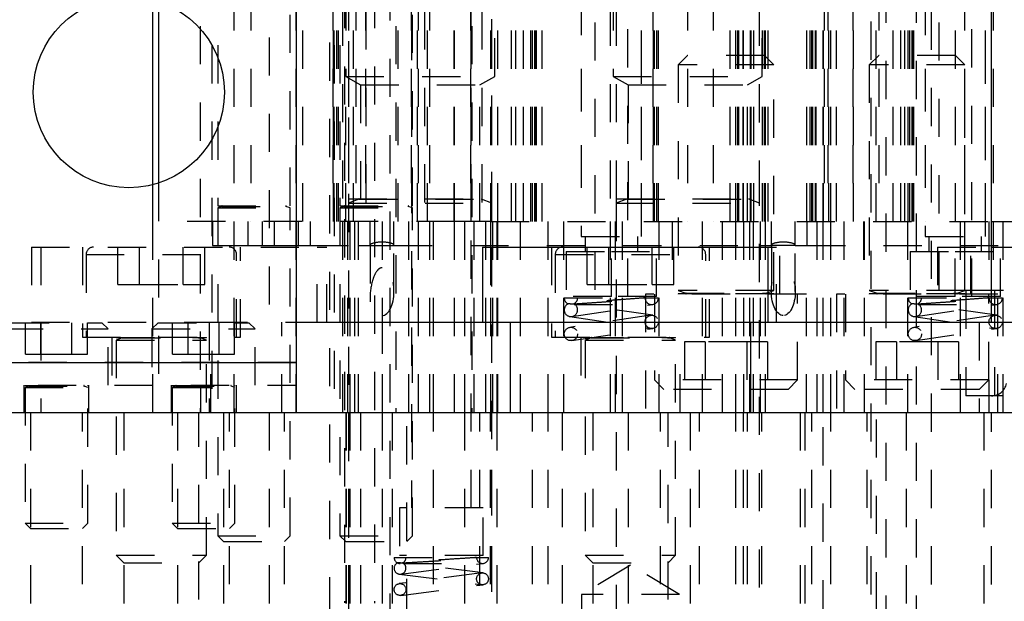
# Model space of a CAD drawing. Header units: inches. Extents: x 1880 to 2363, y -453 to -54.
# Tile 3 of 256: x 1897.83 to 1900.41, y -450.75 to -449.23. Entities that reach past the tile are written whole.
import ezdxf

# ---------------------------------------------------------------- set-up
doc = ezdxf.new("R2010")
doc.units = ezdxf.units.IN
doc.header["$LTSCALE"] = 0.5
doc.header["$MEASUREMENT"] = 0
doc.linetypes.add('HIDDEN', pattern=[0.225, 0.15, -0.075])
doc.layers.add('SID-M-H', color=4, linetype='HIDDEN')
doc.layers.add('SID-M-S', color=105, linetype='Continuous')

msp = doc.modelspace()

# ---------------------------------------------------------------- linework, layer by layer
at = {"layer": 'SID-M-H'}
for p, q in [((1898.79774, -448.12807), (1898.79774, -451.53057)), ((1900.05759, -451.53057), (1900.05759, -448.12807)), ((1900.09696, -451.03358), (1900.09696, -448.13594)), ((1898.64026, -448.28555), (1898.64026, -452.10445)), ((1900.1757, -451.03358), (1900.1757, -448.28555)), ((1900.21507, -452.10445), (1900.21507, -448.28555)), ((1898.67963, -448.54798), (1898.67963, -450.75298)), ((1898.75837, -448.54787), (1898.75837, -450.75308)), ((1898.43467, -448.75405), (1898.43467, -449.75405)), ((1898.57067, -449.75405), (1898.57067, -448.75405)), ((1898.64879, -448.75405), (1898.64879, -449.75405)), ((1898.65073, -449.75405), (1898.65073, -448.75405)), ((1898.65267, -449.75405), (1898.65267, -448.75405)), ((1898.6592, -449.75405), (1898.6592, -448.75405)), ((1898.66362, -449.75405), (1898.66362, -448.75405)), ((1898.68267, -448.75405), (1898.68267, -449.37405)), ((1898.69017, -448.75405), (1898.69017, -449.75405)), ((1898.70892, -448.75405), (1898.70892, -449.75405)), ((1898.73467, -448.75405), (1898.73467, -449.75405)), ((1898.85417, -448.75405), (1898.85417, -449.75405)), ((1898.87067, -449.75405), (1898.87067, -448.75405)), ((1898.89642, -449.75405), (1898.89642, -448.75405)), ((1898.96767, -449.75405), (1898.96767, -448.75405)), ((1899.00892, -448.75405), (1899.00892, -449.75405)), ((1899.01117, -449.75405), (1899.01117, -448.75405)), ((1899.06267, -449.75405), (1899.06267, -448.75405)), ((1899.06517, -449.75405), (1899.06517, -448.75405)), ((1899.07267, -449.37405), (1899.07267, -448.75405)), ((1899.14767, -449.75405), (1899.14767, -448.75405)), ((1899.16671, -449.75405), (1899.16671, -448.75405)), ((1899.16671, -449.75405), (1899.16671, -448.75405)), ((1899.16671, -449.75405), (1899.16671, -448.75405)), ((1899.17113, -449.75405), (1899.17113, -448.75405)), ((1899.17113, -449.75405), (1899.17113, -448.75405)), ((1899.17113, -449.75405), (1899.17113, -448.75405)), ((1899.17961, -449.75405), (1899.17961, -448.75405)), ((1899.17961, -449.75405), (1899.17961, -448.75405)), ((1899.17961, -449.75405), (1899.17961, -448.75405)), ((1899.18154, -449.75405), (1899.18154, -448.75405)), ((1899.19642, -449.75405), (1899.19642, -448.75405)), ((1899.29867, -448.75405), (1899.29867, -449.75405)), ((1899.38267, -448.75405), (1899.38267, -449.37405)), ((1899.45667, -449.75405), (1899.45667, -448.75405)), ((1899.48629, -448.75405), (1899.48629, -449.75405)), ((1899.48823, -449.75405), (1899.48823, -448.75405)), ((1899.48823, -449.75405), (1899.48823, -448.75405)), ((1899.4967, -449.75405), (1899.4967, -448.75405)), ((1899.4967, -449.75405), (1899.4967, -448.75405)), ((1899.50112, -449.75405), (1899.50112, -448.75405)), ((1899.50112, -449.75405), (1899.50112, -448.75405)), ((1899.57717, -448.75405), (1899.57717, -449.75405)), ((1899.64417, -448.75405), (1899.64417, -449.75405)), ((1899.71117, -449.75405), (1899.71117, -448.75405)), ((1899.77267, -449.37405), (1899.77267, -448.75405)), ((1899.93467, -448.75405), (1899.93467, -449.75405)), ((1899.94417, -448.75405), (1899.94417, -449.75405)), ((1900.00967, -448.75405), (1900.00967, -449.75405)), ((1900.01117, -449.75405), (1900.01117, -448.75405)), ((1900.07067, -449.75405), (1900.07067, -448.75405)), ((1900.07717, -448.75405), (1900.07717, -449.75405)), ((1900.13517, -449.75405), (1900.13517, -448.75405)), ((1900.14567, -449.75405), (1900.14567, -448.75405)), ((1900.15421, -449.75405), (1900.15421, -448.75405)), ((1900.15863, -449.75405), (1900.15863, -448.75405)), ((1900.16711, -449.75405), (1900.16711, -448.75405)), ((1900.16904, -449.75405), (1900.16904, -448.75405)), ((1900.19867, -448.75405), (1900.19867, -449.75405)), ((1900.27817, -449.75405), (1900.27817, -448.75405)), ((1900.30149, -448.75405), (1900.30149, -449.93516)), ((1900.30149, -448.75405), (1900.30149, -449.75405)), ((1900.35667, -449.75405), (1900.35667, -448.75405)), ((1900.37649, -448.75405), (1900.37649, -449.93516)), ((1900.37649, -448.75405), (1900.37649, -449.75405)), ((1899.29893, -448.76587), (1899.29893, -449.79342)), ((1899.45641, -449.79342), (1899.45641, -448.76587)), ((1899.77817, -449.75405), (1899.77817, -448.78805)), ((1900.19893, -448.76587), (1900.19893, -449.79342)), ((1900.35641, -449.79342), (1900.35641, -448.76587)), ((1898.85467, -448.83205), (1898.85467, -450.50405)), ((1899.01067, -450.50405), (1899.01067, -448.83205)), ((1899.33436, -448.83279), (1899.33436, -449.9509)), ((1899.42097, -449.9509), (1899.42097, -448.83279)), ((1900.23436, -448.83279), (1900.23436, -449.9509)), ((1900.32097, -449.9509), (1900.32097, -448.83279)), ((1898.30221, -448.84245), (1898.30221, -450.25405)), ((1898.39121, -450.25405), (1898.39121, -448.84245)), ((1898.81402, -448.84245), (1898.81402, -450.25405)), ((1898.90302, -450.25405), (1898.90302, -448.84245)), ((1899.01267, -448.84245), (1899.01267, -450.25405)), ((1898.70267, -449.75405), (1898.70267, -449.00405)), ((1898.73518, -449.00405), (1898.73518, -449.75405)), ((1898.82015, -449.75405), (1898.82015, -449.00405)), ((1898.8886, -449.00405), (1898.8886, -449.75405)), ((1898.96673, -449.75405), (1898.96673, -449.00405)), ((1899.0386, -449.00405), (1899.0386, -449.75405)), ((1899.11673, -449.75405), (1899.11673, -449.00405)), ((1899.12767, -449.75405), (1899.12767, -449.00405)), ((1899.17767, -449.75405), (1899.17767, -449.00405)), ((1899.49017, -449.75405), (1899.49017, -449.00405)), ((1899.68817, -449.75405), (1899.68817, -449.00405)), ((1899.70317, -449.75405), (1899.70317, -449.00405)), ((1899.70892, -449.75405), (1899.70892, -449.00405)), ((1899.72269, -449.75405), (1899.72269, -449.00405)), ((1899.72317, -449.75405), (1899.72317, -449.00405)), ((1899.74193, -449.75405), (1899.74193, -449.00405)), ((1899.74317, -449.75405), (1899.74317, -449.00405)), ((1899.75027, -449.75405), (1899.75027, -449.00405)), ((1899.77317, -449.75405), (1899.77317, -449.00405)), ((1899.77317, -449.75405), (1899.77317, -449.00405)), ((1899.78817, -449.75405), (1899.78817, -449.00405)), ((1899.88917, -449.75405), (1899.88917, -449.00405)), ((1899.89772, -449.75405), (1899.89772, -449.00405)), ((1899.90217, -449.75405), (1899.90217, -449.00405)), ((1899.90467, -449.75405), (1899.90467, -449.00405)), ((1899.91217, -449.75405), (1899.91217, -449.00405)), ((1899.9134, -449.75405), (1899.9134, -449.00405)), ((1899.93217, -449.75405), (1899.93217, -449.00405)), ((1899.93265, -449.75405), (1899.93265, -449.00405)), ((1899.94641, -449.75405), (1899.94641, -449.00405)), ((1899.95217, -449.75405), (1899.95217, -449.00405)), ((1899.96717, -449.75405), (1899.96717, -449.00405)), ((1900.11517, -449.75405), (1900.11517, -449.00405)), ((1900.16517, -449.75405), (1900.16517, -449.00405)), ((1898.48278, -449.07186), (1898.48278, -450.01783)), ((1898.33217, -449.09245), (1898.33217, -450.25405)), ((1898.34767, -449.09245), (1898.34767, -449.71285)), ((1898.53767, -449.71285), (1898.53767, -449.09245)), ((1898.55317, -450.25405), (1898.55317, -449.09245)), ((1898.65217, -449.09245), (1898.65217, -450.25405)), ((1898.66767, -449.09245), (1898.66767, -449.71285)), ((1898.69017, -449.08205), (1898.69017, -450.92405)), ((1898.85767, -449.71285), (1898.85767, -449.09245)), ((1898.87317, -450.25405), (1898.87317, -449.09245)), ((1899.06517, -450.92405), (1899.06517, -449.08205)), ((1898.67467, -449.19405), (1898.67467, -449.75405)), ((1899.08067, -449.75405), (1899.08067, -449.19405)), ((1899.37467, -449.19405), (1899.37467, -449.75405)), ((1899.39017, -449.19405), (1899.39017, -449.69445)), ((1899.76517, -449.69445), (1899.76517, -449.19405)), ((1899.78067, -449.75405), (1899.78067, -449.19405)), ((1899.57717, -449.31905), (1899.55267, -449.34355)), ((1899.77817, -449.31905), (1899.57717, -449.31905)), ((1899.80267, -449.34355), (1899.77817, -449.31905)), ((1900.07717, -449.31905), (1900.05267, -449.34355)), ((1900.27817, -449.31905), (1900.07717, -449.31905)), ((1900.30267, -449.34355), (1900.27817, -449.31905)), ((1899.80267, -449.34355), (1899.55267, -449.34355)), ((1899.55267, -449.34355), (1899.55267, -449.93474)), ((1899.80267, -449.93474), (1899.80267, -449.34355)), ((1900.30267, -449.34355), (1900.05267, -449.34355)), ((1900.05267, -449.34355), (1900.05267, -449.93474)), ((1900.30267, -449.93474), (1900.30267, -449.34355)), ((1898.68267, -449.37405), (1899.07267, -449.37405)), ((1898.68267, -449.37405), (1898.72142, -449.39643)), ((1898.68267, -449.75405), (1898.68267, -449.37405)), ((1898.68267, -449.75405), (1898.68267, -449.37405)), ((1898.68267, -449.75405), (1898.68267, -449.37405)), ((1899.03392, -449.39643), (1899.07267, -449.37405)), ((1899.38267, -449.37405), (1899.77267, -449.37405)), ((1899.38267, -449.37405), (1899.42142, -449.39643)), ((1899.73392, -449.39643), (1899.77267, -449.37405)), ((1898.72142, -449.39643), (1899.03392, -449.39643)), ((1898.72142, -449.39643), (1898.72142, -449.75405)), ((1899.03392, -449.75405), (1899.03392, -449.39643)), ((1899.42142, -449.39643), (1899.73392, -449.39643)), ((1899.42142, -449.39643), (1899.42142, -449.75405)), ((1899.73392, -449.75405), (1899.73392, -449.39643)), ((1898.17767, -449.75405), (1898.17767, -449.65762)), ((1898.19267, -449.65324), (1898.19267, -450.25405)), ((1898.34767, -449.71285), (1898.53767, -449.71285)), ((1898.35897, -449.71438), (1898.34767, -449.71849)), ((1898.35897, -449.71438), (1898.52636, -449.71438)), ((1898.53767, -449.71849), (1898.52636, -449.71438)), ((1898.66767, -449.71285), (1898.85767, -449.71285)), ((1898.67897, -449.71438), (1898.66767, -449.71849)), ((1898.67897, -449.71438), (1898.84636, -449.71438)), ((1898.69017, -449.69445), (1899.06517, -449.69445)), ((1898.71722, -449.69598), (1898.69017, -449.70582)), ((1898.69017, -449.70582), (1899.06517, -449.70582)), ((1898.71722, -449.69598), (1899.03632, -449.69598)), ((1898.85767, -449.71849), (1898.84636, -449.71438)), ((1899.06517, -449.70582), (1899.03811, -449.69598)), ((1899.39017, -449.69445), (1899.76517, -449.69445)), ((1899.39017, -449.69445), (1899.39017, -449.70582)), ((1899.39017, -449.69445), (1899.39017, -449.70582)), ((1899.41722, -449.69598), (1899.39017, -449.70582)), ((1899.39017, -449.70582), (1899.76517, -449.70582)), ((1899.39017, -449.70582), (1899.39017, -450.9128)), ((1899.41722, -449.69598), (1899.73632, -449.69598)), ((1899.76517, -449.70582), (1899.73811, -449.69598)), ((1899.76517, -449.70582), (1899.76517, -449.69445)), ((1899.76517, -449.70582), (1899.76517, -449.69445)), ((1899.76517, -450.9128), (1899.76517, -449.70582)), ((1898.34767, -449.71849), (1898.53767, -449.71849)), ((1898.34767, -449.71849), (1898.34767, -450.57695)), ((1898.53767, -450.57695), (1898.53767, -449.71849)), ((1898.66767, -449.71849), (1898.85767, -449.71849)), ((1898.66767, -449.71849), (1898.66767, -450.57695)), ((1898.85767, -450.57695), (1898.85767, -449.71849)), ((1898.96767, -449.75405), (1898.17767, -449.75405)), ((1898.17767, -450.25405), (1898.17767, -449.75405)), ((1898.96767, -449.75405), (1898.17767, -449.75405)), ((1898.33392, -449.75405), (1898.33392, -449.81655)), ((1898.42767, -449.81655), (1898.42767, -449.75405)), ((1898.42767, -449.81655), (1898.42767, -449.75405)), ((1898.46517, -449.81655), (1898.46517, -449.75405)), ((1898.49642, -449.81655), (1898.49642, -449.75405)), ((1898.55892, -449.81655), (1898.55892, -449.75405)), ((1898.59017, -449.81655), (1898.59017, -449.75405)), ((1898.59017, -449.81655), (1898.59017, -449.75405)), ((1898.59017, -449.81655), (1898.59017, -449.75405)), ((1898.67467, -449.75405), (1898.67467, -450.25405)), ((1898.68767, -449.75405), (1898.68767, -450.25405)), ((1898.69329, -449.75405), (1898.69329, -450.25405)), ((1898.70579, -449.75405), (1898.70579, -450.25405)), ((1898.71517, -449.75405), (1898.71517, -450.25405)), ((1898.74642, -449.81655), (1898.74642, -449.75405)), ((1898.77767, -449.75405), (1898.77767, -450.25405)), ((1898.77767, -449.75405), (1898.77767, -449.8753)), ((1898.77767, -449.75405), (1898.77767, -449.8753)), ((1898.77767, -449.75405), (1898.77767, -450.25405)), ((1898.80892, -449.81655), (1898.80892, -449.75405)), ((1898.84673, -449.75405), (1898.84673, -450.25405)), ((1898.91204, -450.25405), (1898.91204, -449.75405)), ((1899.06267, -449.75405), (1898.96767, -449.75405)), ((1898.96767, -450.25405), (1898.96767, -449.75405)), ((1899.06267, -449.75405), (1898.96767, -449.75405)), ((1898.99329, -449.75405), (1898.99329, -450.25405)), ((1899.0186, -450.25405), (1899.0186, -449.75405)), ((1899.04954, -450.25405), (1899.04954, -449.75405)), ((1899.06267, -449.75405), (1900.37255, -449.75405)), ((1899.06267, -450.25405), (1899.06267, -449.75405)), ((1899.06267, -449.75405), (1900.37255, -449.75405)), ((1899.06767, -450.25405), (1899.06767, -449.75405)), ((1899.07767, -449.75405), (1899.07767, -450.25405)), ((1899.07767, -449.75405), (1899.07767, -450.25405)), ((1899.07767, -449.75405), (1899.07767, -450.25405)), ((1899.07767, -449.75405), (1899.07767, -450.25405)), ((1899.08067, -450.25405), (1899.08067, -449.75405)), ((1899.14017, -450.25405), (1899.14017, -449.75405)), ((1899.21204, -450.25405), (1899.21204, -449.75405)), ((1899.25267, -449.75405), (1899.25267, -450.25405)), ((1899.37467, -449.75405), (1899.37467, -450.25405)), ((1899.38767, -449.75405), (1899.38767, -450.25405)), ((1899.40579, -449.75405), (1899.40579, -450.25405)), ((1899.50267, -450.25405), (1899.50267, -449.75405)), ((1899.53717, -449.75405), (1899.53717, -449.94405)), ((1899.61517, -449.75405), (1899.61517, -450.25405)), ((1899.66817, -450.25405), (1899.66817, -449.75405)), ((1899.70317, -450.25405), (1899.70317, -449.75405)), ((1899.72317, -449.75405), (1899.72317, -450.25405)), ((1899.74017, -450.25405), (1899.74017, -449.75405)), ((1899.74954, -450.25405), (1899.74954, -449.75405)), ((1899.76767, -450.25405), (1899.76767, -449.75405)), ((1899.78067, -450.25405), (1899.78067, -449.75405)), ((1899.79642, -449.81655), (1899.79642, -449.75405)), ((1899.81817, -449.94405), (1899.81817, -449.75405)), ((1899.85892, -449.81655), (1899.85892, -449.75405)), ((1899.89017, -449.81655), (1899.89017, -449.75405)), ((1899.91517, -449.75405), (1899.91517, -450.25405)), ((1899.93217, -450.25405), (1899.93217, -449.75405)), ((1899.95217, -450.25405), (1899.95217, -449.75405)), ((1899.98717, -450.25405), (1899.98717, -449.75405)), ((1900.03717, -449.75405), (1900.03717, -449.94405)), ((1900.04017, -450.25405), (1900.04017, -449.75405)), ((1900.15267, -449.75405), (1900.15267, -450.25405)), ((1900.29017, -449.75405), (1900.29017, -450.25405)), ((1900.31817, -449.94405), (1900.31817, -449.75405)), ((1900.36517, -449.75405), (1900.36517, -449.94405)), ((1900.40267, -450.25405), (1900.40267, -449.75405)), ((1899.29893, -449.79342), (1899.45641, -449.79342)), ((1899.30877, -449.79342), (1899.30877, -449.83279)), ((1899.44656, -449.83279), (1899.44656, -449.79342)), ((1900.19893, -449.79342), (1900.35641, -449.79342)), ((1900.20877, -449.79342), (1900.20877, -449.83279)), ((1900.34656, -449.83279), (1900.34656, -449.79342)), ((1897.86034, -449.82098), (1898.60837, -449.82098)), ((1897.86034, -449.82098), (1897.86034, -450.01783)), ((1897.8848, -449.82098), (1897.8848, -450.01783)), ((1897.99354, -449.82098), (1897.99354, -450.0572)), ((1898.08658, -449.91941), (1898.08658, -449.82098)), ((1898.1434, -449.91941), (1898.1434, -449.82098)), ((1898.25705, -449.91941), (1898.25705, -449.82098)), ((1898.31388, -449.91941), (1898.31388, -449.82098)), ((1898.33392, -449.81655), (1898.42767, -449.81655)), ((1898.40692, -450.0572), (1898.40692, -449.82098)), ((1898.42767, -449.81655), (1898.46517, -449.81655)), ((1898.46517, -449.81655), (1898.49642, -449.81655)), ((1898.49642, -449.81655), (1898.59017, -449.81655)), ((1898.59017, -449.81655), (1898.71517, -449.81655)), ((1898.60837, -449.82098), (1898.63283, -449.82098)), ((1898.60837, -450.01783), (1898.60837, -449.82098)), ((1898.63283, -450.01783), (1898.63283, -449.82098)), ((1898.71517, -449.81655), (1898.74642, -449.81655)), ((1898.74642, -449.81655), (1898.80892, -449.81655)), ((1898.74642, -449.81655), (1898.74642, -449.95182)), ((1898.80892, -449.81655), (1899.76517, -449.81655)), ((1898.80892, -449.9378), (1898.80892, -449.81655)), ((1899.06138, -449.82098), (1899.06138, -450.01783)), ((1899.22097, -449.82098), (1899.22097, -450.0572)), ((1899.31401, -449.91941), (1899.31401, -449.82098)), ((1899.37084, -449.91941), (1899.37084, -449.82098)), ((1899.48449, -449.91941), (1899.48449, -449.82098)), ((1899.54132, -449.91941), (1899.54132, -449.82098)), ((1899.63436, -450.0572), (1899.63436, -449.82098)), ((1899.76517, -449.81655), (1899.79642, -449.81655)), ((1899.78824, -449.82098), (1899.80941, -449.82098)), ((1899.85892, -449.81655), (1899.79642, -449.81655)), ((1899.79642, -449.81655), (1899.79642, -449.9378)), ((1899.80941, -450.01783), (1899.80941, -449.82098)), ((1899.85892, -449.81655), (1899.89017, -449.81655)), ((1899.85892, -449.9378), (1899.85892, -449.81655)), ((1899.89017, -449.81655), (1903.51517, -449.81655)), ((1900.23103, -449.82098), (1900.2311, -449.82098)), ((1900.23103, -449.82098), (1900.23103, -450.01783)), ((1900.2311, -449.82098), (1900.37255, -449.82098)), ((1900.2311, -449.82098), (1900.2311, -450.01783)), ((1898.00338, -449.84067), (1898.39525, -449.84067)), ((1898.00338, -449.84067), (1898.00338, -450.0572)), ((1898.39708, -450.0572), (1898.39708, -449.84067)), ((1899.23082, -449.84067), (1899.62268, -449.84067)), ((1899.23082, -449.84067), (1899.23082, -450.0572)), ((1899.25956, -449.83279), (1899.37767, -449.83279)), ((1899.25956, -449.83279), (1899.25956, -449.9509)), ((1899.37767, -449.9509), (1899.37767, -449.83279)), ((1899.37767, -449.83279), (1899.49578, -449.83279)), ((1899.49578, -449.9509), (1899.49578, -449.83279)), ((1899.62452, -450.0572), (1899.62452, -449.84067)), ((1900.15956, -449.83279), (1900.27767, -449.83279)), ((1900.15956, -449.83279), (1900.15956, -449.9509)), ((1900.27767, -449.9509), (1900.27767, -449.83279)), ((1900.27767, -449.83279), (1900.39578, -449.83279)), ((1900.39578, -449.9509), (1900.39578, -449.83279)), ((1898.08658, -449.91941), (1898.1434, -449.91941)), ((1898.1434, -449.91941), (1898.25705, -449.91941)), ((1898.25705, -449.91941), (1898.31388, -449.91941)), ((1899.31401, -449.91941), (1899.37084, -449.91941)), ((1899.37084, -449.91941), (1899.48449, -449.91941)), ((1899.48449, -449.91941), (1899.54132, -449.91941)), ((1899.88867, -449.94405), (1899.46667, -449.94405)), ((1899.46667, -449.94405), (1899.46667, -450.25405)), ((1899.49017, -449.94405), (1899.49017, -450.16905)), ((1899.80267, -449.93474), (1899.55267, -449.93474)), ((1899.55267, -449.93474), (1899.57297, -449.94213)), ((1899.80267, -449.94366), (1899.55267, -449.94366)), ((1899.55267, -449.94366), (1899.55267, -449.94405)), ((1899.57297, -449.94213), (1899.78058, -449.94213)), ((1899.78236, -449.94213), (1899.80267, -449.93474)), ((1899.80267, -449.94405), (1899.80267, -449.94366)), ((1899.86517, -450.16905), (1899.86517, -449.94405)), ((1899.88867, -450.25405), (1899.88867, -449.94405)), ((1900.38867, -449.94405), (1899.96667, -449.94405)), ((1899.96667, -449.94405), (1899.96667, -450.25405)), ((1899.99017, -449.94405), (1899.99017, -450.16905)), ((1900.30267, -449.93474), (1900.05267, -449.93474)), ((1900.05267, -449.93474), (1900.07297, -449.94213)), ((1900.30267, -449.94366), (1900.05267, -449.94366)), ((1900.05267, -449.94366), (1900.05267, -449.94405)), ((1900.07297, -449.94213), (1900.28058, -449.94213)), ((1900.28236, -449.94213), (1900.30267, -449.93474)), ((1901.40385, -449.93516), (1900.30149, -449.93516)), ((1900.30267, -449.94405), (1900.30267, -449.94366)), ((1900.30542, -449.93516), (1900.30542, -450.21075)), ((1900.36517, -450.16905), (1900.36517, -449.94405)), ((1900.38042, -449.93516), (1900.38042, -450.21075)), ((1900.38867, -450.25405), (1900.38867, -449.94405)), ((1898.74642, -449.95182), (1898.74642, -449.95201)), ((1899.25442, -449.95405), (1899.46592, -449.95405)), ((1899.37767, -449.9509), (1899.25956, -449.9509)), ((1899.27449, -450.00286), (1899.48599, -449.97136)), ((1899.28049, -449.97155), (1899.48342, -449.97155)), ((1899.48599, -449.99975), (1899.29133, -449.97075)), ((1899.49578, -449.9509), (1899.37767, -449.9509)), ((1900.15442, -449.95405), (1900.36592, -449.95405)), ((1900.27767, -449.9509), (1900.15956, -449.9509)), ((1900.17449, -450.00286), (1900.38599, -449.97136)), ((1900.18049, -449.97155), (1900.38342, -449.97155)), ((1900.38599, -449.99975), (1900.19133, -449.97075)), ((1900.39578, -449.9509), (1900.27767, -449.9509)), ((1898.77767, -450.0003), (1898.77767, -450.25405)), ((1898.77767, -450.0003), (1898.77767, -450.25405)), ((1899.48084, -449.99975), (1899.26934, -450.03125)), ((1900.38084, -449.99975), (1900.16934, -450.03125)), ((1897.80707, -450.01905), (1898.04427, -450.01905)), ((1897.84448, -450.10105), (1897.84448, -450.01905)), ((1897.86034, -450.01783), (1898.3253, -450.01783)), ((1897.88507, -450.10105), (1897.88507, -450.01905)), ((1897.88527, -450.01783), (1897.88527, -450.25405)), ((1897.96626, -450.10105), (1897.96626, -450.01905)), ((1898.00686, -450.10105), (1898.00686, -450.01905)), ((1898.06067, -450.03545), (1898.04427, -450.01905)), ((1898.19207, -450.01905), (1898.17567, -450.03545)), ((1898.19207, -450.01905), (1898.42927, -450.01905)), ((1898.22948, -450.10105), (1898.22948, -450.01905)), ((1898.27007, -450.10105), (1898.27007, -450.01905)), ((1898.3253, -450.01783), (1898.55267, -450.01783)), ((1898.3253, -450.01783), (1898.3253, -450.25405)), ((1898.35126, -450.10105), (1898.35126, -450.01905)), ((1898.39186, -450.10105), (1898.39186, -450.01905)), ((1898.44567, -450.03545), (1898.42927, -450.01905)), ((1898.51519, -450.25405), (1898.51519, -450.01783)), ((1899.26934, -450.00286), (1899.48084, -450.03436)), ((1900.16934, -450.00286), (1900.38084, -450.03436)), ((1900.34014, -450.01783), (1900.34014, -450.25405)), ((1897.79067, -450.03545), (1898.06067, -450.03545)), ((1898.06067, -450.18305), (1898.06067, -450.03545)), ((1898.17567, -450.03545), (1898.44567, -450.03545)), ((1898.17567, -450.03545), (1898.17567, -450.18305)), ((1898.44567, -450.18305), (1898.44567, -450.03545)), ((1899.27449, -450.06586), (1899.48599, -450.03436)), ((1900.17449, -450.06586), (1900.38599, -450.03436)), ((1897.99354, -450.0572), (1898.40692, -450.0572)), ((1898.07031, -450.0572), (1898.07031, -450.25405)), ((1898.08212, -450.0572), (1898.08212, -450.0576)), ((1898.08212, -450.0576), (1898.31834, -450.0576)), ((1898.09761, -450.05912), (1898.08212, -450.06476)), ((1898.08212, -450.06476), (1898.31834, -450.06476)), ((1898.08212, -450.06476), (1898.08212, -450.62807)), ((1898.09761, -450.05912), (1898.3011, -450.05912)), ((1898.31834, -450.06476), (1898.30285, -450.05912)), ((1898.31834, -450.0576), (1898.31834, -450.0572)), ((1898.31834, -450.62807), (1898.31834, -450.06476)), ((1898.33015, -450.25405), (1898.33015, -450.0572)), ((1899.22097, -450.0572), (1899.63436, -450.0572)), ((1899.29774, -450.0572), (1899.29774, -450.25405)), ((1899.30956, -450.0572), (1899.30956, -450.0576)), ((1899.30956, -450.0576), (1899.54578, -450.0576)), ((1899.32504, -450.05912), (1899.30956, -450.06476)), ((1899.30956, -450.06476), (1899.54578, -450.06476)), ((1899.30956, -450.06476), (1899.30956, -450.62807)), ((1899.32504, -450.05912), (1899.52854, -450.05912)), ((1899.54578, -450.06476), (1899.53029, -450.05912)), ((1899.54578, -450.0576), (1899.54578, -450.0572)), ((1899.54578, -450.62807), (1899.54578, -450.06476)), ((1899.55759, -450.25405), (1899.55759, -450.0572)), ((1899.62354, -450.06905), (1899.56941, -450.06905)), ((1899.56941, -450.06905), (1899.56941, -450.19405)), ((1899.73179, -450.06905), (1899.62354, -450.06905)), ((1899.62354, -450.06905), (1899.62354, -450.19405)), ((1899.73179, -450.06905), (1899.73179, -450.19405)), ((1899.78592, -450.06905), (1899.73179, -450.06905)), ((1899.78592, -450.06905), (1899.78592, -450.19405)), ((1900.12354, -450.06905), (1900.06941, -450.06905)), ((1900.06941, -450.06905), (1900.06941, -450.19405)), ((1900.23179, -450.06905), (1900.12354, -450.06905)), ((1900.12354, -450.06905), (1900.12354, -450.19405)), ((1900.28592, -450.06905), (1900.23179, -450.06905)), ((1900.23179, -450.06905), (1900.23179, -450.19405)), ((1900.28592, -450.06905), (1900.28592, -450.19405)), ((1897.84448, -450.10105), (1897.88507, -450.10105)), ((1897.88507, -450.10105), (1897.96626, -450.10105)), ((1897.96626, -450.10105), (1898.00686, -450.10105)), ((1898.22948, -450.10105), (1898.27007, -450.10105)), ((1898.27007, -450.10105), (1898.35126, -450.10105)), ((1898.35126, -450.10105), (1898.39186, -450.10105)), ((1898.55267, -450.12305), (1897.67767, -450.12305)), ((1899.86517, -450.16905), (1899.49017, -450.16905)), ((1899.49017, -450.16905), (1899.51517, -450.19405)), ((1899.84017, -450.19405), (1899.86517, -450.16905)), ((1900.36517, -450.16905), (1899.99017, -450.16905)), ((1899.99017, -450.16905), (1900.01517, -450.19405)), ((1900.34017, -450.19405), (1900.36517, -450.16905)), ((1900.36517, -450.16905), (1900.36517, -450.25405)), ((1897.67767, -450.18305), (1898.55267, -450.18305)), ((1897.84067, -450.18305), (1897.84067, -450.25405)), ((1897.84367, -450.18305), (1897.84367, -450.18345)), ((1897.84367, -450.18345), (1898.00767, -450.18345)), ((1897.85347, -450.18498), (1897.84367, -450.18854)), ((1897.84367, -450.18854), (1898.00767, -450.18854)), ((1897.84367, -450.18854), (1897.84367, -450.54405)), ((1897.85347, -450.18498), (1897.99786, -450.18498)), ((1898.00767, -450.18854), (1897.99786, -450.18498)), ((1898.00767, -450.18345), (1898.00767, -450.18305)), ((1898.00767, -450.54405), (1898.00767, -450.18854)), ((1898.01067, -450.25405), (1898.01067, -450.18305)), ((1898.22567, -450.18305), (1898.22567, -450.25405)), ((1898.22867, -450.18305), (1898.22867, -450.18345)), ((1898.22867, -450.18345), (1898.39267, -450.18345)), ((1898.23847, -450.18498), (1898.22867, -450.18854)), ((1898.22867, -450.18854), (1898.39267, -450.18854)), ((1898.22867, -450.18854), (1898.22867, -450.54405)), ((1898.23847, -450.18498), (1898.38286, -450.18498)), ((1898.30267, -450.18305), (1898.30267, -450.25405)), ((1898.39267, -450.18854), (1898.38286, -450.18498)), ((1898.39267, -450.18345), (1898.39267, -450.18305)), ((1898.39267, -450.54405), (1898.39267, -450.18854)), ((1898.39567, -450.18305), (1898.39567, -450.25405)), ((1899.84017, -450.19405), (1899.51517, -450.19405)), ((1900.34017, -450.19405), (1900.01517, -450.19405)), ((1901.39991, -450.21075), (1900.30542, -450.21075)), ((1897.85767, -450.25405), (1897.85767, -452.50405)), ((1897.99367, -452.50405), (1897.99367, -450.25405)), ((1898.1018, -450.25405), (1898.1018, -450.94405)), ((1898.24267, -450.25405), (1898.24267, -452.50405)), ((1898.29865, -450.94405), (1898.29865, -450.25405)), ((1898.36317, -450.25405), (1898.36317, -452.50405)), ((1898.37867, -452.50405), (1898.37867, -450.25405)), ((1898.48278, -450.25405), (1898.48278, -452.10445)), ((1898.48278, -450.25405), (1898.48278, -452.50405)), ((1898.52217, -452.50405), (1898.52217, -450.25405)), ((1898.68317, -450.25405), (1898.68317, -452.50405)), ((1898.68392, -450.25405), (1898.68392, -452.50405)), ((1898.69017, -450.25405), (1898.69017, -452.50405)), ((1898.69329, -450.25405), (1898.69329, -452.50405)), ((1898.72142, -450.25405), (1898.72142, -450.79118)), ((1898.77767, -450.25405), (1898.77767, -452.50405)), ((1898.77767, -450.25405), (1898.77767, -452.50405)), ((1898.77767, -450.25405), (1898.77767, -452.50405)), ((1898.77767, -450.25405), (1898.77767, -452.50405)), ((1898.80417, -450.25405), (1898.80417, -452.50405)), ((1898.84217, -450.78998), (1898.84217, -450.25405)), ((1898.91204, -452.50405), (1898.91204, -450.25405)), ((1898.99329, -450.25405), (1898.99329, -452.50405)), ((1899.03392, -452.50405), (1899.03392, -450.25405)), ((1899.06117, -452.50405), (1899.06117, -450.25405)), ((1899.06517, -452.50405), (1899.06517, -450.25405)), ((1899.07767, -450.25405), (1899.07767, -452.50405)), ((1899.07767, -450.25405), (1899.07767, -452.50405)), ((1899.07767, -450.25405), (1899.07767, -452.50405)), ((1899.07767, -450.25405), (1899.07767, -452.50405)), ((1899.17142, -452.50405), (1899.17142, -450.25405)), ((1899.21204, -452.50405), (1899.21204, -450.25405)), ((1899.24917, -450.25405), (1899.24917, -452.50405)), ((1899.32924, -450.25405), (1899.32924, -450.94405)), ((1899.42142, -450.25405), (1899.42142, -452.50405)), ((1899.50617, -452.50405), (1899.50617, -450.25405)), ((1899.52609, -450.94405), (1899.52609, -450.25405)), ((1899.58392, -450.25405), (1899.58392, -452.50405)), ((1899.60817, -452.50405), (1899.60817, -450.25405)), ((1899.70317, -452.50405), (1899.70317, -450.25405)), ((1899.72317, -452.50405), (1899.72317, -450.25405)), ((1899.73392, -452.50405), (1899.73392, -450.25405)), ((1899.77142, -452.50405), (1899.77142, -450.25405)), ((1899.87208, -450.25405), (1899.87208, -452.50405)), ((1899.88392, -450.25405), (1899.88392, -452.50405)), ((1899.90217, -452.50405), (1899.90217, -450.25405)), ((1899.93217, -450.79289), (1899.93217, -450.25405)), ((1899.95217, -452.50405), (1899.95217, -450.25405)), ((1900.04717, -452.50405), (1900.04717, -450.25405)), ((1900.07142, -450.77234), (1900.07142, -450.25405)), ((1900.14917, -450.25405), (1900.14917, -452.50405)), ((1900.35267, -450.25405), (1900.35267, -452.50405)), ((1900.37255, -452.10445), (1900.37255, -450.25405)), ((1900.37255, -452.50405), (1900.37255, -450.25405)), ((1899.04204, -450.50405), (1898.82329, -450.50405)), ((1898.82329, -450.50405), (1898.82329, -450.62905)), ((1899.04204, -450.62905), (1899.04204, -450.50405)), ((1897.84367, -450.54405), (1898.00767, -450.54405)), ((1897.84367, -450.54405), (1897.85767, -450.55805)), ((1897.85767, -450.55805), (1897.99367, -450.55805)), ((1897.99367, -450.55805), (1898.00767, -450.54405)), ((1898.22867, -450.54405), (1898.39267, -450.54405)), ((1898.22867, -450.54405), (1898.24267, -450.55805)), ((1898.24267, -450.55805), (1898.37867, -450.55805)), ((1898.37867, -450.55805), (1898.39267, -450.54405)), ((1898.34767, -450.57695), (1898.53767, -450.57695)), ((1898.34767, -450.57695), (1898.36317, -450.59245)), ((1898.36317, -450.59245), (1898.52217, -450.59245)), ((1898.52217, -450.59245), (1898.53767, -450.57695)), ((1898.66767, -450.57695), (1898.85767, -450.57695)), ((1898.66767, -450.57695), (1898.68317, -450.59245)), ((1898.68317, -450.59245), (1898.84217, -450.59245)), ((1898.84217, -450.59245), (1898.85767, -450.57695)), ((1898.08212, -450.62807), (1898.31834, -450.62807)), ((1898.08212, -450.62807), (1898.1018, -450.64775)), ((1898.29865, -450.64775), (1898.31834, -450.62807)), ((1898.80922, -450.63405), (1899.02512, -450.63405)), ((1899.04204, -450.62905), (1898.82329, -450.62905)), ((1899.30956, -450.62807), (1899.54578, -450.62807)), ((1899.30956, -450.62807), (1899.32924, -450.64775)), ((1899.52609, -450.64775), (1899.54578, -450.62807)), ((1898.1018, -450.64775), (1898.29865, -450.64775)), ((1898.8267, -450.67733), (1899.0426, -450.64943)), ((1898.83355, -450.64955), (1899.04062, -450.64955)), ((1899.0426, -450.67448), (1898.84414, -450.64884)), ((1899.42767, -450.65365), (1899.29917, -450.73087)), ((1899.32924, -450.64775), (1899.52609, -450.64775)), ((1899.55617, -450.73087), (1899.42767, -450.65365)), ((1899.03863, -450.67448), (1898.82273, -450.70238)), ((1898.82273, -450.67733), (1899.03863, -450.70523)), ((1898.8267, -450.73313), (1899.0426, -450.70523)), ((1899.55617, -450.73087), (1899.29917, -450.73087)), ((1899.29917, -450.73087), (1899.29917, -451.73087)), ((1899.55617, -451.73087), (1899.55617, -450.73087))]:
    msp.add_line(p, q, dxfattribs=at)
for centre, radius in [((1899.48342, -450.01705), 0.0175), ((1900.38342, -450.01705), 0.0175), ((1899.27192, -450.04855), 0.0175), ((1900.17192, -450.04855), 0.0175), ((1899.04062, -450.68985), 0.0155), ((1898.82472, -450.71775), 0.0155)]:
    msp.add_circle(centre, radius, dxfattribs=at)
for centre, radius, start, end in [((1898.3587, -449.71364), 0.000787, 290, 90), ((1898.52663, -449.71364), 0.000787, 90, 250), ((1898.6787, -449.71364), 0.000787, 290, 90), ((1898.71695, -449.69524), 0.000787, 290, 90), ((1898.84663, -449.71364), 0.000787, 90, 250), ((1899.03838, -449.69524), 0.000787, 90, 250), ((1899.41695, -449.69524), 0.000787, 290, 90), ((1899.73838, -449.69524), 0.000787, 90, 250), ((1898.02306, -449.84067), 0.01969, 90, 180), ((1898.37739, -449.84067), 0.01969, 0, 90), ((1899.2505, -449.84067), 0.01969, 90, 180), ((1899.60483, -449.84067), 0.01969, 0, 90), ((1899.5727, -449.94287), 0.000787, 270, 70), ((1899.78263, -449.94287), 0.000787, 110, 270), ((1900.0727, -449.94287), 0.000787, 270, 70), ((1900.28263, -449.94287), 0.000787, 110, 270), ((1899.27192, -449.95405), 0.0175, 180, 244.1949), ((1899.27192, -449.98555), 0.0175, 115.84193, 64.15807), ((1899.27192, -449.95405), 0.0175, 294.60211, 0), ((1899.48342, -449.95405), 0.0175, 188.47114, 0), ((1900.17192, -449.95405), 0.0175, 180, 244.1949), ((1900.17192, -449.98555), 0.0175, 115.84193, 64.15807), ((1900.17192, -449.95405), 0.0175, 294.60211, 0), ((1900.38342, -449.95405), 0.0175, 188.47114, 0), ((1898.09734, -450.05838), 0.000787, 290, 90), ((1898.30312, -450.05838), 0.000787, 90, 250), ((1899.32478, -450.05838), 0.000787, 290, 90), ((1899.53056, -450.05838), 0.000787, 90, 250), ((1900.37268, -450.17138), 0.03937, 270.00001, 350), ((1897.8532, -450.18424), 0.000787, 290, 90), ((1897.99813, -450.18424), 0.000787, 90, 250), ((1898.2382, -450.18424), 0.000787, 290, 90), ((1898.38313, -450.18424), 0.000787, 90, 250), ((1898.82472, -450.63405), 0.0155, 180, 270), ((1898.82472, -450.63405), 0.0155, 292.88218, 0), ((1899.04062, -450.63405), 0.0155, 187.36333, 0), ((1898.82472, -450.66195), 0.0155, 115.84193, 64.15807)]:
    msp.add_arc(centre, radius, start, end, dxfattribs=at)
for centre, major_axis, ratio, start_param, end_param in [((1898.77767, -449.81655), (0.03125, 0), 0.2679492, 0, 3.1415927), ((1899.82767, -449.81655), (0.03125, 0), 0.2679492, 0, 3.1415927), ((1898.77767, -449.9378), (0, 0.0625), 0.5, 3.1415927, 6.2831853)]:
    msp.add_ellipse(centre, major_axis=major_axis, ratio=ratio, start_param=start_param, end_param=end_param, dxfattribs=at)
msp.add_ellipse((1899.82767, -449.9378), major_axis=(0, -0.0625), ratio=0.5, dxfattribs=at)
for points, knots in [([(1898.77767, -449.8753), (1898.77629, -449.87546), (1898.77319, -449.87582), (1898.76794, -449.87923), (1898.75942, -449.88948), (1898.74933, -449.91626), (1898.74487, -449.94681), (1898.74804, -449.97321), (1898.75252, -449.98557), (1898.75988, -449.99445), (1898.76842, -449.99944), (1898.77477, -450.00003), (1898.77767, -450.0003)], [0, 0, 0, 0, 0.0268939, 0.0607023, 0.1197184, 0.2883293, 0.6193023, 0.7138485, 0.8090343, 0.8760338, 0.943433, 1, 1, 1, 1]), ([(1899.46592, -449.95405), (1899.4647, -449.95414), (1899.45384, -449.95495), (1899.42927, -449.95679), (1899.38957, -449.9598), (1899.34949, -449.96289), (1899.3135, -449.96573), (1899.28556, -449.96799), (1899.26755, -449.96951), (1899.26537, -449.96971), (1899.26429, -449.9698)], [0, 0, 0, 0, 0.0183197, 0.1635643, 0.3063496, 0.4467904, 0.5854506, 0.7233058, 0.8622416, 1, 1, 1, 1]), ([(1899.27954, -449.9698), (1899.28055, -449.9699), (1899.28205, -449.97005), (1899.2895, -449.97078), (1899.29361, -449.97118), (1899.29556, -449.97139), (1899.29632, -449.97149), (1899.2965, -449.97153), (1899.29645, -449.97155), (1899.29631, -449.97156), (1899.29607, -449.97155), (1899.29578, -449.97155), (1899.29531, -449.97153), (1899.29413, -449.97148), (1899.2904, -449.97128), (1899.28143, -449.97077), (1899.26971, -449.9701), (1899.2646, -449.96982), (1899.26433, -449.96981), (1899.26429, -449.9698)], [0, 0, 0, 0, 0.23796142, 0.35586481, 0.41395627, 0.44300957, 0.45767228, 0.46502019, 0.46814497, 0.47130467, 0.47318958, 0.47507535, 0.47774085, 0.48267955, 0.49891534, 0.56383282, 0.73653813, 0.95560216, 1, 1, 1, 1]), ([(1899.27954, -449.9698), (1899.27964, -449.9698), (1899.28008, -449.96977), (1899.28731, -449.9693), (1899.30663, -449.96801), (1899.33378, -449.96615), (1899.36511, -449.96395), (1899.39687, -449.96168), (1899.4256, -449.9596), (1899.44841, -449.95793), (1899.46005, -449.95708), (1899.46389, -449.9568), (1899.46505, -449.95671), (1899.46547, -449.95668), (1899.46577, -449.95666), (1899.46594, -449.95664), (1899.46608, -449.95663), (1899.4661, -449.95663), (1899.46611, -449.95663)], [0, 0, 0, 0, 0.03098211, 0.13909616, 0.2504876, 0.36232093, 0.47307836, 0.5820155, 0.68890031, 0.79398709, 0.89894063, 0.9391461, 0.94917767, 0.96667595, 0.97104888, 0.98044093, 0.98998471, 1, 1, 1, 1]), ([(1899.46592, -449.95405), (1899.4721, -449.95405), (1899.48675, -449.95405), (1899.49879, -449.95405), (1899.50029, -449.95405), (1899.50092, -449.95405)], [0, 0, 0, 0, 0.2983871, 0.7068158, 1, 1, 1, 1]), ([(1900.36592, -449.95405), (1900.3647, -449.95414), (1900.35384, -449.95495), (1900.32927, -449.95679), (1900.28957, -449.9598), (1900.24949, -449.96289), (1900.2135, -449.96573), (1900.18556, -449.96799), (1900.16755, -449.96951), (1900.16537, -449.96971), (1900.16429, -449.9698)], [0, 0, 0, 0, 0.0183197, 0.1635643, 0.3063496, 0.4467904, 0.5854506, 0.7233058, 0.8622416, 1, 1, 1, 1]), ([(1900.17954, -449.9698), (1900.18055, -449.9699), (1900.18205, -449.97005), (1900.1895, -449.97078), (1900.19361, -449.97118), (1900.19556, -449.97139), (1900.19632, -449.97149), (1900.1965, -449.97153), (1900.19645, -449.97155), (1900.19631, -449.97156), (1900.19607, -449.97155), (1900.19578, -449.97155), (1900.19531, -449.97153), (1900.19413, -449.97148), (1900.1904, -449.97128), (1900.18143, -449.97077), (1900.16971, -449.9701), (1900.1646, -449.96982), (1900.16433, -449.96981), (1900.16429, -449.9698)], [0, 0, 0, 0, 0.23796142, 0.35586481, 0.41395627, 0.44300957, 0.45767228, 0.46502019, 0.46814497, 0.47130467, 0.47318958, 0.47507535, 0.47774085, 0.48267955, 0.49891534, 0.56383282, 0.73653813, 0.95560216, 1, 1, 1, 1]), ([(1900.17954, -449.9698), (1900.17964, -449.9698), (1900.18008, -449.96977), (1900.18731, -449.9693), (1900.20663, -449.96801), (1900.23378, -449.96615), (1900.26511, -449.96395), (1900.29687, -449.96168), (1900.3256, -449.9596), (1900.34841, -449.95793), (1900.36005, -449.95708), (1900.36389, -449.9568), (1900.36505, -449.95671), (1900.36547, -449.95668), (1900.36577, -449.95666), (1900.36594, -449.95664), (1900.36608, -449.95663), (1900.3661, -449.95663), (1900.36611, -449.95663)], [0, 0, 0, 0, 0.03098211, 0.13909616, 0.2504876, 0.36232093, 0.47307836, 0.5820155, 0.68890031, 0.79398709, 0.89894063, 0.9391461, 0.94917767, 0.96667595, 0.97104888, 0.98044093, 0.98998471, 1, 1, 1, 1]), ([(1900.36592, -449.95405), (1900.3721, -449.95405), (1900.38675, -449.95405), (1900.39879, -449.95405), (1900.40029, -449.95405), (1900.40092, -449.95405)], [0, 0, 0, 0, 0.2983871, 0.7068158, 1, 1, 1, 1]), ([(1899.02512, -450.63405), (1899.0222, -450.63424), (1899.00991, -450.63504), (1898.98277, -450.6368), (1898.94281, -450.63943), (1898.9025, -450.64212), (1898.86641, -450.64457), (1898.83851, -450.64651), (1898.82104, -450.64777), (1898.81896, -450.64793), (1898.81796, -450.648)], [0, 0, 0, 0, 0.0440351, 0.1858804, 0.3256184, 0.4633566, 0.59959, 0.7351876, 0.8718499, 1, 1, 1, 1]), ([(1898.83147, -450.648), (1898.83148, -450.648), (1898.8316, -450.648), (1898.83658, -450.64771), (1898.85451, -450.64667), (1898.88114, -450.64507), (1898.91298, -450.64312), (1898.94619, -450.64105), (1898.97704, -450.63911), (1899.00238, -450.6375), (1899.01693, -450.63657), (1899.02223, -450.63623), (1899.02398, -450.63612), (1899.02453, -450.63609), (1899.02489, -450.63606), (1899.02508, -450.63605), (1899.02522, -450.63604), (1899.02524, -450.63604), (1899.02524, -450.63604)], [0, 0, 0, 0, 0.0094126, 0.1164788, 0.2270009, 0.3382844, 0.4488422, 0.5579297, 0.6652552, 0.7709387, 0.8763192, 0.9317875, 0.9456031, 0.9657469, 0.9707804, 0.9805642, 0.9902707, 1, 1, 1, 1]), ([(1899.02512, -450.63405), (1899.03201, -450.63405), (1899.04694, -450.63405), (1899.05521, -450.63405), (1899.05592, -450.63405), (1899.05612, -450.63405)], [0, 0, 0, 0, 0.3830485, 0.8285803, 1, 1, 1, 1]), ([(1898.83147, -450.648), (1898.83228, -450.64807), (1898.83386, -450.6482), (1898.8429, -450.64894), (1898.8487, -450.64942), (1898.84948, -450.64953), (1898.84954, -450.64955), (1898.84948, -450.64955), (1898.84932, -450.64955), (1898.84914, -450.64955), (1898.84888, -450.64955), (1898.84838, -450.64953), (1898.84693, -450.64947), (1898.84227, -450.64924), (1898.83295, -450.64876), (1898.82229, -450.64822), (1898.81818, -450.64802), (1898.81799, -450.64801), (1898.81796, -450.648)], [0, 0, 0, 0, 0.2076038, 0.4083117, 0.4593416, 0.4672989, 0.4706023, 0.4739367, 0.4754729, 0.4770193, 0.4784261, 0.4808219, 0.4869016, 0.5085462, 0.5949381, 0.7677236, 0.9647299, 1, 1, 1, 1])]:
    msp.add_open_spline(points, degree=3, knots=knots, dxfattribs=at)
at = {"layer": 'SID-M-S'}
for p, q in [((1900.37255, -450.01783), (1900.37255, -448.28555)), ((1898.17767, -449.65762), (1898.17767, -449.17349)), ((1898.19267, -449.17787), (1898.19267, -449.65324)), ((1898.55267, -449.18405), (1898.55267, -450.12305)), ((1900.37255, -449.75405), (1900.92767, -449.75405)), ((1900.37255, -449.75405), (1900.92767, -449.75405)), ((1899.04021, -449.82098), (1899.04021, -450.01783)), ((1899.04021, -449.82098), (1899.05002, -449.82098)), ((1899.05002, -449.82098), (1899.78824, -449.82098)), ((1899.78824, -450.01783), (1899.78824, -449.82098)), ((1900.37255, -449.82098), (1900.80422, -449.82098)), ((1898.55267, -450.01783), (1899.04021, -450.01783)), ((1899.04021, -450.01783), (1899.49934, -450.01783)), ((1899.11271, -450.01783), (1899.11271, -450.25405)), ((1899.49934, -450.01783), (1899.78824, -450.01783)), ((1899.74263, -450.25405), (1899.74263, -450.01783)), ((1899.78824, -450.01783), (1900.53003, -450.01783)), ((1897.67767, -450.12305), (1898.55267, -450.12305)), ((1898.55267, -450.12305), (1898.55267, -450.25405)), ((1897.67767, -450.25405), (1910.17767, -450.25405))]:
    msp.add_line(p, q, dxfattribs=at)
msp.add_circle((1898.11517, -449.41555), 0.25, dxfattribs=at)

doc.saveas('drawing.dxf')
